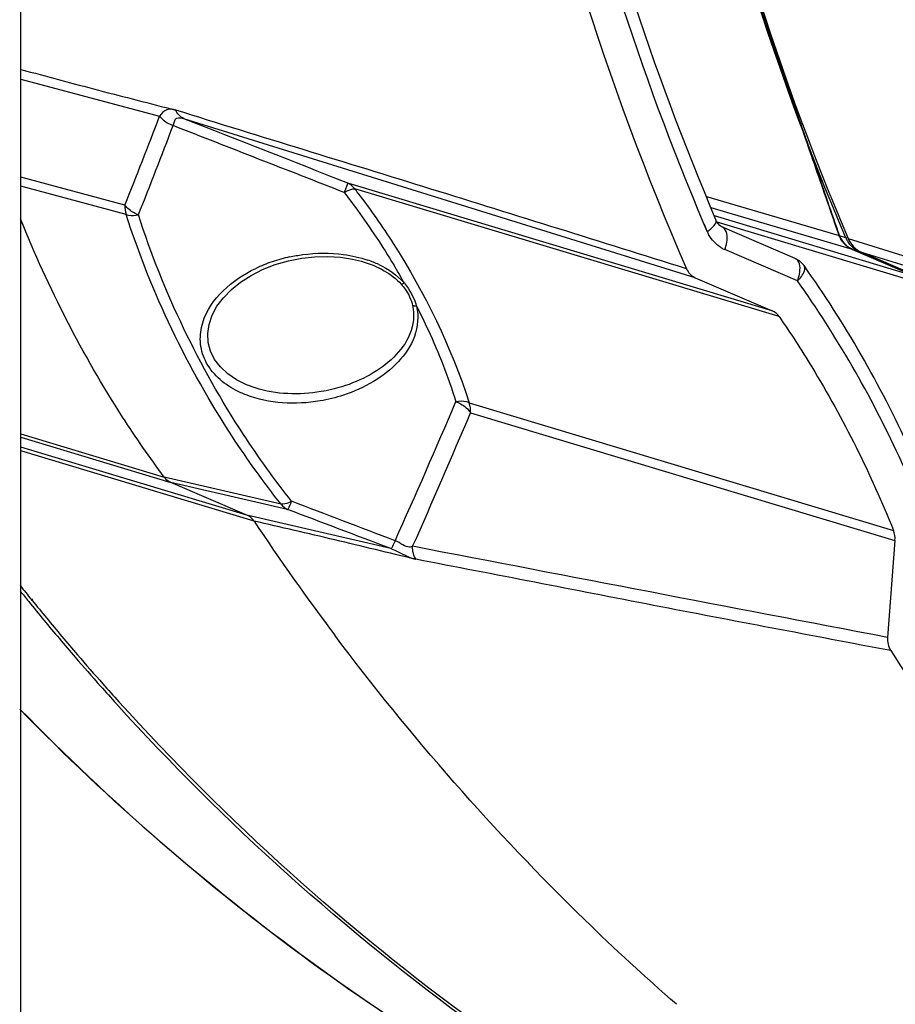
# Model space of a CAD drawing. Header units: millimetres. Extents: x 0 to 420, y 0 to 297.
# Tile 62 of 256: x 163.25 to 171.64, y 58.51 to 67.94. Entities that reach past the tile are written whole.
import ezdxf

# ---------------------------------------------------------------- set-up
doc = ezdxf.new("R2010")
doc.units = ezdxf.units.MM
doc.header["$LTSCALE"] = 23.1
doc.layers.get('0').update_dxf_attribs({"linetype": 'CONTINUOUS'})
doc.layers.add('02___PRT_ALL_AXES', color=7, linetype='CONTINUOUS')
doc.layers.add('03___PRT_ALL_CURVES', color=7, linetype='CONTINUOUS')

msp = doc.modelspace()

# ---------------------------------------------------------------- linework, layer by layer
at = {"color": 7, "linetype": 'Continuous'}
for p, q in [((163.2591, 67.3717), (164.5902, 67.0177)), ((169.7226, 65.4703), (164.8232, 66.9936)), ((164.2568, 66.1652), (163.2591, 66.4324)), ((164.2687, 66.0756), (163.2591, 66.3461)), ((166.3932, 66.3763), (166.3581, 66.2867)), ((170.4603, 65.1531), (166.3932, 66.3763)), ((170.5266, 65.0979), (166.4596, 66.3211)), ((171.1043, 65.8718), (169.8344, 66.2456)), ((170.0266, 66.096), (169.8754, 66.1405)), ((171.8332, 65.4819), (169.9063, 66.0615)), ((171.2301, 65.7413), (170.0266, 66.096)), ((169.8374, 65.9143), (169.81, 65.9789)), ((169.8374, 65.9143), (169.8118, 65.98)), ((171.932, 65.4002), (169.9329, 66.0015)), ((170.6819, 65.6537), (169.9846, 65.9536)), ((171.1669, 65.8512), (171.1043, 65.8718)), ((171.1669, 65.8512), (171.1866, 65.8564)), ((171.1895, 65.8455), (173.3691, 65.1686)), ((170.7029, 65.4399), (170.0056, 65.7398)), ((171.2937, 65.7197), (171.2301, 65.7413)), ((171.2301, 65.7413), (171.8332, 65.4819)), ((171.2937, 65.7197), (171.298, 65.7235)), ((171.8968, 65.4604), (171.2937, 65.7197)), ((171.9132, 65.4579), (171.3155, 65.7149)), ((171.3155, 65.7149), (173.4922, 65.0401)), ((166.5229, 65.6283), (166.523, 65.6283)), ((169.7226, 65.4703), (170.4603, 65.1531)), ((165.5058, 64.4142), (165.5057, 64.4142)), ((167.5563, 64.2709), (171.6234, 63.0477)), ((167.5702, 64.176), (171.6373, 62.9528)), ((163.2591, 63.9735), (164.6328, 63.5603)), ((163.2591, 63.9419), (164.6959, 63.5097)), ((165.4266, 63.1955), (163.2591, 63.8474)), ((165.4946, 63.1379), (163.2591, 63.8103)), ((165.7536, 63.2999), (164.6328, 63.5603)), ((165.4266, 63.1955), (164.6959, 63.5097)), ((165.8167, 63.2491), (164.6959, 63.5097)), ((166.8066, 62.8743), (165.4266, 63.1955)), ((171.6373, 62.9528), (171.5663, 62.0236))]:
    msp.add_line(p, q, dxfattribs=at)
for points in [[(169.9846, 65.9535), (169.9742, 65.9588), (169.9574, 65.971), (169.9418, 65.9878), (169.928, 66.0091), (169.9214, 66.0228)], [(165.6977, 65.5952), (165.8243, 65.632), (165.9512, 65.6571), (166.0776, 65.671), (166.2021, 65.6741), (166.3231, 65.6665), (166.4394, 65.6485), (166.523, 65.6283)], [(165.5057, 64.4142), (165.4225, 64.4449), (165.3268, 64.4926), (165.2432, 64.5495), (165.1728, 64.6149), (165.1172, 64.6878), (165.078, 64.7667), (165.0558, 64.8498), (165.051, 64.9355), (165.0636, 65.0231), (165.0933, 65.1102), (165.1395, 65.1961), (165.2013, 65.2785), (165.2771, 65.356), (165.3659, 65.4273), (165.4661, 65.4915), (165.5768, 65.5477), (165.6976, 65.5952)]]:
    msp.add_lwpolyline(points, dxfattribs=at)
for centre, radius, start, end in [((102.6259, 90.7559), 66.3556, 338.247956, 339.038331), ((102.5111, 90.5559), 66.544, 338.411426, 339.201381), ((160.2846, 61.5652), 7.7941, 37.22831, 37.60304), ((169.8967, 66.012), 0.0269, 9.80384, 23.51365), ((170.178, 66.0594), 0.3702, 203.07275, 208.20018), ((171.427, 65.9622), 0.2828, 203.11832, 206.14348), ((170.1225, 66.0115), 0.2958, 239.54088, 246.7103), ((171.4164, 65.9569), 0.2709, 206.11861, 213.16433), ((166.164, 64.1575), 1.547, 102.24461, 105.44247), ((166.1288, 64.2639), 1.4348, 108.7673, 115.49748), ((166.1551, 64.1897), 1.5135, 105.44071, 108.8034), ((166.2585, 64.6783), 1.0142, 64.83238, 71.13469), ((161.126, 62.1672), 6.6564, 29.24841, 30.96598), ((89.5025, 97.642), 84.7677, 335.841698, 336.82506), ((90.0453, 97.0792), 84.2184, 336.053766, 337.002622), ((185.717, 76.6359), 24.3134, 213.7222, 216.87987), ((191.8428, 74.9906), 24.1112, 212.89084, 215.98507)]:
    msp.add_arc(centre, radius, start, end, dxfattribs=at)
for points, knots in [([(169.6391, 89.157), (168.8739, 87.2448), (167.7063, 83.2797), (167.1072, 77.1625), (167.684, 71.1534), (168.8619, 67.3425), (169.6391, 65.5562)], [0, 0, 0, 0, 0.255578, 0.509361, 0.758266, 1, 1, 1, 1]), ([(171.1669, 65.8512), (170.4357, 67.5635), (169.328, 71.2092), (168.7854, 76.9494), (169.3488, 82.7917), (170.4469, 86.5824), (171.1669, 88.4129)], [0, 0, 0, 0, 0.241868, 0.490772, 0.74448, 1, 1, 1, 1]), ([(171.1895, 88.4107), (170.469, 86.58), (169.3703, 82.7887), (168.8066, 76.9453), (169.3495, 71.2041), (170.4578, 67.558), (171.1895, 65.8455)], [0, 0, 0, 0, 0.255522, 0.509231, 0.758136, 1, 1, 1, 1]), ([(169.81, 65.9789), (168.5771, 68.8939), (167.1386, 75.3243), (167.7959, 81.8563), (168.6104, 85.0382)], [0, 0, 0, 0, 0.490735, 1, 1, 1, 1]), ([(168.7032, 85.0154), (167.8916, 81.8427), (167.2401, 75.3314), (168.6853, 68.9237), (169.9214, 66.0228)], [0, 0, 0, 0, 0.509454, 1, 1, 1, 1]), ([(173.3691, 65.1686), (172.8919, 66.2945), (172.11, 68.6509), (171.7015, 71.0987), (171.5864, 72.3417)], [0, 0, 0, 0, 0.494864, 1, 1, 1, 1]), ([(163.2591, 67.4654), (163.5073, 67.3995), (164.0011, 67.2642), (164.498, 67.1407), (164.7447, 67.0751)], [0, 0, 0, 0, 0.501502, 1, 1, 1, 1]), ([(164.7445, 67.0752), (164.7175, 67.083), (164.6517, 67.0945), (164.609, 67.0426), (164.5902, 67.0177)], [0, 0, 0, 0, 0.473526, 1, 1, 1, 1]), ([(169.6391, 65.5562), (168.8226, 65.8105), (167.1926, 66.3216), (165.5592, 66.8216), (164.7447, 67.0751)], [0, 0, 0, 0, 0.500612, 1, 1, 1, 1]), ([(164.5902, 67.0177), (164.597, 67.0084), (164.633, 66.9694), (164.6804, 66.9424), (164.7187, 66.9271)], [0, 0, 0, 0, 0.218288, 1, 1, 1, 1]), ([(164.7187, 66.9271), (164.7281, 66.9512), (164.735, 67.017), (164.8001, 67.0017), (164.8228, 66.9937)], [0, 0, 0, 0, 0.518517, 1, 1, 1, 1]), ([(166.3581, 66.2867), (166.368, 66.2923), (166.3997, 66.3082), (166.4352, 66.323), (166.4596, 66.3211)], [0, 0, 0, 0, 0.318255, 1, 1, 1, 1]), ([(166.3581, 66.2867), (166.4014, 66.2306), (166.57, 66.0062), (166.7258, 65.772), (166.8337, 65.5921)], [0, 0, 0, 0, 0.252577, 1, 1, 1, 1]), ([(166.4906, 66.2806), (166.6094, 66.1243), (167.0464, 65.5021), (167.3836, 64.8077), (167.5563, 64.2709)], [0, 0, 0, 0, 0.258264, 1, 1, 1, 1]), ([(164.387, 66.0717), (164.3732, 66.0769), (164.3247, 66.1001), (164.2802, 66.134), (164.2568, 66.1652)], [0, 0, 0, 0, 0.274957, 1, 1, 1, 1]), ([(164.6328, 63.5603), (164.494, 63.7474), (163.9563, 64.525), (163.5223, 65.3733), (163.2568, 66.034)], [0, 0, 0, 0, 0.246498, 1, 1, 1, 1]), ([(165.7536, 63.2999), (165.589, 63.5086), (164.9731, 64.3626), (164.5095, 65.3268), (164.2687, 66.0756)], [0, 0, 0, 0, 0.252562, 1, 1, 1, 1]), ([(164.2687, 66.0756), (164.2763, 66.0728), (164.3151, 66.0633), (164.3558, 66.0664), (164.387, 66.0717)], [0, 0, 0, 0, 0.204099, 1, 1, 1, 1]), ([(165.8548, 63.3278), (165.6921, 63.5342), (165.0833, 64.3784), (164.625, 65.3315), (164.387, 66.0717)], [0, 0, 0, 0, 0.252643, 1, 1, 1, 1]), ([(169.8374, 65.9143), (169.8616, 65.9295), (169.8974, 65.9552), (169.9261, 65.9997), (169.9232, 66.0166)], [0, 0, 0, 0, 0.624226, 1, 1, 1, 1]), ([(170.0056, 65.7398), (170.0145, 65.7625), (170.0354, 65.8285), (170.0301, 65.9336), (169.9846, 65.9535)], [0, 0, 0, 0, 0.329728, 1, 1, 1, 1]), ([(171.1043, 65.8718), (171.117, 65.8429), (171.1505, 65.7896), (171.2025, 65.7531), (171.2301, 65.7413)], [0, 0, 0, 0, 0.511614, 1, 1, 1, 1]), ([(171.1895, 65.8455), (171.2019, 65.8165), (171.2359, 65.7634), (171.2878, 65.7268), (171.3155, 65.7149)], [0, 0, 0, 0, 0.511597, 1, 1, 1, 1]), ([(171.2937, 65.7197), (171.2833, 65.7242), (171.2424, 65.7456), (171.2086, 65.7797), (171.1896, 65.8087)], [0, 0, 0, 0, 0.246324, 1, 1, 1, 1]), ([(165.8359, 65.6693), (165.8775, 65.6783), (166.0476, 65.708), (166.223, 65.7096), (166.3521, 65.6924)], [0, 0, 0, 0, 0.246235, 1, 1, 1, 1]), ([(170.6942, 65.6464), (170.6923, 65.6478), (170.6884, 65.6506), (170.6841, 65.6527), (170.6819, 65.6537)], [0, 0, 0, 0, 0.50368, 1, 1, 1, 1]), ([(165.318, 64.3922), (165.1986, 64.4553), (165.0357, 64.5984), (164.9685, 64.8553), (165.002, 65.1028), (165.1864, 65.3674), (165.397, 65.5045), (165.5112, 65.559)], [0, 0, 0, 0, 0.266874, 0.391276, 0.511159, 0.749915, 1, 1, 1, 1]), ([(170.7029, 65.4399), (170.7111, 65.4607), (170.7308, 65.5252), (170.7322, 65.6166), (170.6942, 65.6464)], [0, 0, 0, 0, 0.316483, 1, 1, 1, 1]), ([(170.7029, 65.4399), (170.7165, 65.4529), (170.7511, 65.4897), (170.7867, 65.5568), (170.766, 65.5858)], [0, 0, 0, 0, 0.344655, 1, 1, 1, 1]), ([(172.045, 63.1951), (171.9621, 63.4092), (171.6103, 64.2433), (171.1571, 65.0352), (170.766, 65.5858)], [0, 0, 0, 0, 0.253762, 1, 1, 1, 1]), ([(166.9049, 65.4078), (166.9184, 65.3927), (166.9674, 65.3324), (167.0012, 65.2595), (167.0142, 65.2035)], [0, 0, 0, 0, 0.260603, 1, 1, 1, 1]), ([(171.936, 63.1505), (171.8553, 63.3555), (171.5141, 64.1537), (171.078, 64.9119), (170.7029, 65.4399)], [0, 0, 0, 0, 0.253816, 1, 1, 1, 1]), ([(167.0142, 65.2035), (167.0346, 65.1151), (167.0105, 64.9212), (166.8407, 64.6959), (166.6086, 64.5285), (166.4291, 64.4538), (166.3349, 64.425)], [0, 0, 0, 0, 0.242612, 0.484789, 0.736772, 1, 1, 1, 1]), ([(167.0522, 65.1982), (167.0747, 65.1039), (167.055, 64.8972), (166.8832, 64.6489), (166.6406, 64.4621), (166.4505, 64.3778), (166.3506, 64.3451)], [0, 0, 0, 0, 0.242359, 0.484967, 0.737072, 1, 1, 1, 1]), ([(167.0522, 65.1982), (167.0903, 65.1234), (167.2347, 64.8262), (167.3553, 64.5173), (167.4302, 64.2825)], [0, 0, 0, 0, 0.254084, 1, 1, 1, 1]), ([(170.5266, 65.0979), (170.6356, 64.9403), (171.0583, 64.2893), (171.4058, 63.59), (171.6234, 63.0477)], [0, 0, 0, 0, 0.246903, 1, 1, 1, 1]), ([(166.3349, 64.425), (166.2702, 64.4051), (165.9993, 64.3416), (165.7066, 64.3501), (165.5058, 64.4141)], [0, 0, 0, 0, 0.242951, 1, 1, 1, 1]), ([(166.3506, 64.3451), (166.2777, 64.3212), (165.9736, 64.2461), (165.6395, 64.2612), (165.4183, 64.3467)], [0, 0, 0, 0, 0.244285, 1, 1, 1, 1]), ([(167.5563, 64.2709), (167.5485, 64.2749), (167.5079, 64.2892), (167.4636, 64.2876), (167.4302, 64.2825)], [0, 0, 0, 0, 0.207291, 1, 1, 1, 1]), ([(167.4302, 64.2825), (167.4454, 64.2771), (167.4988, 64.2516), (167.5471, 64.2122), (167.5702, 64.176)], [0, 0, 0, 0, 0.273708, 1, 1, 1, 1]), ([(165.8548, 63.3278), (165.8452, 63.3228), (165.8136, 63.3081), (165.7777, 63.2966), (165.7536, 63.2999)], [0, 0, 0, 0, 0.307891, 1, 1, 1, 1]), ([(165.8167, 63.2491), (165.823, 63.2555), (165.8346, 63.2832), (165.8474, 63.309), (165.8548, 63.3278)], [0, 0, 0, 0, 0.307546, 1, 1, 1, 1]), ([(167.0463, 62.7725), (166.7867, 62.833), (166.2707, 62.9604), (165.7525, 63.0779), (165.4946, 63.1379)], [0, 0, 0, 0, 0.501713, 1, 1, 1, 1]), ([(166.8462, 62.95), (166.8383, 62.932), (166.8249, 62.9084), (166.8144, 62.8786), (166.8066, 62.8743)], [0, 0, 0, 0, 0.690518, 1, 1, 1, 1]), ([(167.0146, 62.8964), (167.005, 62.8917), (166.9714, 62.8827), (166.9143, 62.9142), (166.8725, 62.9403), (166.8462, 62.95)], [0, 0, 0, 0, 0.176378, 0.54007, 1, 1, 1, 1]), ([(166.8066, 62.8743), (166.8321, 62.8654), (166.9111, 62.8296), (166.9877, 62.7848), (167.0462, 62.7724)], [0, 0, 0, 0, 0.310867, 1, 1, 1, 1]), ([(171.5964, 61.8972), (170.8387, 62.0416), (169.3211, 62.3283), (167.8056, 62.6265), (167.0463, 62.7725)], [0, 0, 0, 0, 0.499398, 1, 1, 1, 1]), ([(169.5432, 58.5093), (169.2431, 58.7711), (168.0603, 59.8608), (166.9949, 61.077), (166.2688, 62.0445)], [0, 0, 0, 0, 0.247686, 1, 1, 1, 1]), ([(169.1544, 57.0283), (168.0656, 57.5651), (165.9631, 58.8414), (164.1089, 60.4558), (163.2487, 61.3373)], [0, 0, 0, 0, 0.496365, 1, 1, 1, 1]), ([(163.2543, 61.335), (164.1138, 60.4538), (165.9662, 58.8404), (168.0667, 57.5648), (169.1544, 57.0284)], [0, 0, 0, 0, 0.503716, 1, 1, 1, 1])]:
    msp.add_open_spline(points, degree=3, knots=knots, dxfattribs=at)
for points in [[(164.823, 66.9936), (164.7868, 67.0094), (164.757, 67.0439), (164.7424, 67.0807)], [(166.3932, 66.3763), (165.87, 66.5824), (165.3466, 66.7881), (164.8232, 66.9936)], [(166.3581, 66.2867), (165.8117, 66.5005), (165.2653, 66.7139), (164.7187, 66.9271)], [(166.4596, 66.3211), (166.4432, 66.3448), (166.4197, 66.3649), (166.3932, 66.3763)], [(164.2568, 66.1652), (164.2546, 66.1351), (164.2584, 66.1039), (164.2687, 66.0756)], [(169.9726, 65.7565), (169.922, 65.7862), (169.8795, 65.8328), (169.8517, 65.8845)], [(166.3521, 65.6924), (166.4315, 65.6818), (166.5106, 65.6641), (166.5864, 65.6381)], [(170.6819, 65.6537), (170.715, 65.6395), (170.7451, 65.6151), (170.766, 65.5858)], [(166.523, 65.6283), (166.5995, 65.6067), (166.6745, 65.5767), (166.7432, 65.5368)], [(166.6898, 65.5963), (166.7806, 65.5534), (166.8671, 65.4946), (166.9338, 65.4195)], [(169.6391, 65.5562), (169.655, 65.5196), (169.6859, 65.486), (169.7226, 65.4703)], [(166.7432, 65.5368), (166.8028, 65.5021), (166.8589, 65.4591), (166.9049, 65.4078)], [(166.9338, 65.4195), (166.9269, 65.415), (166.9098, 65.4036), (166.9103, 65.4118)], [(166.9338, 65.4195), (166.9864, 65.3544), (167.0283, 65.2783), (167.0522, 65.1982)], [(167.0522, 65.1982), (167.0416, 65.1972), (167.0214, 65.1942), (167.021, 65.2048)], [(170.5266, 65.0979), (170.5103, 65.1215), (170.4867, 65.1417), (170.4603, 65.1531)], [(165.4183, 64.3467), (165.3841, 64.3599), (165.3505, 64.3751), (165.318, 64.3922)], [(167.5702, 64.176), (167.5727, 64.2079), (167.5682, 64.2412), (167.5563, 64.2709)], [(164.6953, 63.5099), (164.6705, 63.5205), (164.6483, 63.5389), (164.6322, 63.5605)], [(165.7536, 63.2999), (165.7697, 63.2782), (165.7919, 63.2598), (165.8167, 63.2491)], [(166.8462, 62.95), (166.5158, 63.0762), (166.1854, 63.2021), (165.8548, 63.3278)], [(166.8066, 62.8743), (166.4768, 62.9995), (166.1468, 63.1244), (165.8167, 63.2491)], [(165.4952, 63.1377), (165.4787, 63.1624), (165.4545, 63.1836), (165.4272, 63.1953)], [(171.6373, 62.9528), (171.6397, 62.9847), (171.6353, 63.018), (171.6234, 63.0477)], [(167.0497, 62.7676), (167.0243, 62.8043), (167.0125, 62.8522), (167.0146, 62.8968)], [(171.5663, 62.0236), (170.0489, 62.3134), (168.5317, 62.6045), (167.0147, 62.8967)], [(171.5663, 62.0236), (171.563, 61.9805), (171.5729, 61.9336), (171.5964, 61.8972)]]:
    msp.add_open_spline(points, degree=3, dxfattribs=at)
at = {"layer": '02___PRT_ALL_AXES', "color": 7, "linetype": 'Continuous'}
for p, q in [((163.2591, 55.0322), (163.2591, 80.2492)), ((163.3695, 62.3763), (163.3608, 62.387)), ((163.3745, 62.3816), (163.3659, 62.3925))]:
    msp.add_line(p, q, dxfattribs=at)
for centre, radius, start, end in [((181.7677, 77.294), 23.6861, 218.58677, 219.00264), ((181.7213, 77.2873), 23.6782, 218.74349, 219.05961), ((181.6557, 77.2339), 23.5937, 219.05946, 219.61397), ((181.6921, 77.2328), 23.5889, 219.03605, 219.55722), ((181.5388, 77.1369), 23.4417, 219.61348, 220.74713), ((181.5764, 77.1369), 23.4386, 219.55668, 220.68586), ((181.4211, 77.0357), 23.2866, 220.74743, 221.65576), ((181.4583, 77.0355), 23.2829, 220.68617, 221.59478), ((181.338, 76.9619), 23.1754, 221.65604, 222.22489), ((181.3751, 76.9618), 23.1718, 221.59505, 222.1641)]:
    msp.add_arc(centre, radius, start, end, dxfattribs=at)
for points, knots in [([(168.8955, 57.471), (168.465, 57.7388), (166.7663, 58.8813), (165.2328, 60.2666), (164.1996, 61.4076)], [0, 0, 0, 0, 0.247757, 1, 1, 1, 1]), ([(168.8829, 57.4513), (168.4515, 57.7188), (166.7492, 58.8605), (165.2121, 60.2458), (164.1763, 61.3871)], [0, 0, 0, 0, 0.24776, 1, 1, 1, 1])]:
    msp.add_open_spline(points, degree=3, knots=knots, dxfattribs=at)
at = {"layer": '03___PRT_ALL_CURVES', "color": 4, "linetype": 'Continuous'}
msp.add_line((171.8332, 65.4819), (171.2293, 65.7416), dxfattribs=at)
for points, knots in [([(171.1033, 65.8723), (171.0659, 65.9801), (170.9911, 66.1958), (170.8789, 66.5192), (170.7667, 66.8427), (170.6545, 67.1661), (170.5423, 67.4896), (170.4301, 67.8131), (170.3366, 68.0826), (170.2618, 68.2983), (170.2057, 68.46), (170.1589, 68.5948), (170.1215, 68.7026), (170.0934, 68.7834), (170.0654, 68.8643), (170.0373, 68.9452), (170.0093, 69.026), (169.9859, 69.0934), (169.9672, 69.1473), (169.9555, 69.181), (169.9462, 69.208), (169.9391, 69.2282), (169.9321, 69.2484), (169.9251, 69.2686), (169.9193, 69.2855), (169.9152, 69.2973), (169.9129, 69.304), (169.9111, 69.3091), (169.9096, 69.3133), (169.9085, 69.3166), (169.9077, 69.3188), (169.9071, 69.3204), (169.9068, 69.3215), (169.9065, 69.3223), (169.9063, 69.3232), (169.906, 69.3248), (169.9055, 69.3271), (169.9048, 69.3308), (169.9039, 69.3353), (169.9024, 69.3427), (169.9006, 69.3518), (169.8984, 69.3628), (169.8955, 69.3774), (169.8918, 69.3957), (169.8874, 69.4176), (169.8816, 69.4469), (169.8742, 69.4835), (169.8655, 69.5274), (169.8567, 69.5712), (169.845, 69.6298), (169.8304, 69.7029), (169.8128, 69.7907), (169.7952, 69.8785), (169.7718, 69.9955), (169.7426, 70.1418), (169.7075, 70.3173), (169.6724, 70.4929), (169.6373, 70.6684), (169.5905, 70.9025), (169.5319, 71.1951), (169.4734, 71.4877), (169.4266, 71.7217), (169.3915, 71.8973), (169.3564, 72.0728), (169.3213, 72.2484), (169.292, 72.3947), (169.2686, 72.5117), (169.2511, 72.5995), (169.2335, 72.6872), (169.2189, 72.7604), (169.2072, 72.8189), (169.1984, 72.8628), (169.1896, 72.9067), (169.1823, 72.9433), (169.1765, 72.9725), (169.1721, 72.9945), (169.1684, 73.0127), (169.1655, 73.0274), (169.1633, 73.0383), (169.1615, 73.0475), (169.16, 73.0548), (169.1591, 73.0594), (169.1584, 73.063), (169.1579, 73.0653), (169.1576, 73.0669), (169.1574, 73.0678), (169.1574, 73.0688), (169.1573, 73.0699), (169.1571, 73.0727), (169.1568, 73.0768), (169.1565, 73.0824), (169.1561, 73.0879), (169.1556, 73.0953), (169.1548, 73.1083), (169.1535, 73.1267), (169.1521, 73.1489), (169.1506, 73.1711), (169.1492, 73.1933), (169.1472, 73.2229), (169.1448, 73.2598), (169.1408, 73.319), (169.136, 73.3929), (169.1301, 73.4816), (169.1242, 73.5703), (169.1184, 73.659), (169.1125, 73.7478), (169.1047, 73.866), (169.0949, 74.0139), (169.0832, 74.1913), (169.0676, 74.4279), (169.048, 74.7236), (169.0285, 75.0194), (169.0129, 75.2559), (169.0012, 75.4334), (168.9894, 75.6108), (168.9777, 75.7882), (168.966, 75.9657), (168.9562, 76.1135), (168.9484, 76.2318), (168.9425, 76.3205), (168.9367, 76.4093), (168.9318, 76.4832), (168.9279, 76.5423), (168.925, 76.5867), (168.922, 76.631), (168.9191, 76.6754), (168.9167, 76.7124), (168.9147, 76.7419), (168.9132, 76.7641), (168.912, 76.7826), (168.911, 76.7974), (168.9103, 76.8085), (168.9096, 76.8196), (168.909, 76.8288), (168.9085, 76.8362), (168.9082, 76.8408), (168.9079, 76.8445), (168.9077, 76.8473), (168.9076, 76.8496), (168.9075, 76.8512), (168.9074, 76.8521), (168.9073, 76.8528), (168.9074, 76.8536), (168.9075, 76.8545), (168.9076, 76.8562), (168.9077, 76.8586), (168.9079, 76.8615), (168.9081, 76.8653), (168.9084, 76.8701), (168.9089, 76.8778), (168.9095, 76.8874), (168.9102, 76.8989), (168.9109, 76.9104), (168.9119, 76.9257), (168.913, 76.9449), (168.9145, 76.9679), (168.9164, 76.9986), (168.9187, 77.037), (168.9216, 77.083), (168.9244, 77.1291), (168.9272, 77.1751), (168.931, 77.2365), (168.9357, 77.3132), (168.9414, 77.4053), (168.9471, 77.4974), (168.9546, 77.6201), (168.9641, 77.7736), (168.9754, 77.9577), (168.9868, 78.1419), (168.9981, 78.326), (169.0095, 78.5102), (169.0246, 78.7557), (169.0435, 79.0626), (169.0624, 79.3695), (169.0775, 79.6151), (169.0889, 79.7992), (169.0983, 79.9527), (169.1059, 80.0754), (169.1115, 80.1675), (169.1172, 80.2596), (169.1229, 80.3517), (169.1286, 80.4437), (169.1333, 80.5205), (169.1371, 80.5818), (169.1394, 80.6202), (169.1413, 80.6509), (169.1427, 80.6739), (169.1442, 80.6969), (169.1456, 80.72), (169.1468, 80.7391), (169.1476, 80.7526), (169.1481, 80.7602), (169.1484, 80.766), (169.1488, 80.7718), (169.149, 80.7761), (169.1492, 80.7789), (169.1493, 80.7801), (169.1493, 80.7811), (169.1495, 80.7821), (169.1498, 80.7837), (169.1503, 80.7861), (169.151, 80.7899), (169.1519, 80.7947), (169.1533, 80.8023), (169.1551, 80.8118), (169.1573, 80.8232), (169.1602, 80.8384), (169.1638, 80.8574), (169.1682, 80.8803), (169.174, 80.9107), (169.1812, 80.9488), (169.1899, 80.9944), (169.1986, 81.0401), (169.2101, 81.101), (169.2246, 81.1771), (169.242, 81.2684), (169.2593, 81.3597), (169.2825, 81.4815), (169.3114, 81.6337), (169.3462, 81.8163), (169.3809, 81.999), (169.4156, 82.1816), (169.4619, 82.4252), (169.5198, 82.7296), (169.5777, 83.034), (169.624, 83.2775), (169.6588, 83.4602), (169.6935, 83.6428), (169.7282, 83.8254), (169.7572, 83.9776), (169.7803, 84.0994), (169.7977, 84.1907), (169.815, 84.2821), (169.8295, 84.3582), (169.8411, 84.419), (169.8498, 84.4647), (169.8585, 84.5104), (169.8657, 84.5484), (169.8715, 84.5789), (169.8758, 84.6017), (169.8794, 84.6207), (169.8823, 84.6359), (169.8845, 84.6474), (169.8863, 84.6569), (169.8878, 84.6645), (169.8887, 84.6692), (169.8894, 84.673), (169.8899, 84.6754), (169.8902, 84.6771), (169.8904, 84.678), (169.8907, 84.6789), (169.891, 84.6801), (169.8919, 84.6828), (169.8933, 84.687), (169.895, 84.6925), (169.8968, 84.6979), (169.8992, 84.7053), (169.9033, 84.7181), (169.9093, 84.7364), (169.9164, 84.7584), (169.9235, 84.7804), (169.9306, 84.8024), (169.9401, 84.8317), (169.9519, 84.8684), (169.9709, 84.927), (169.9945, 85.0003), (170.023, 85.0883), (170.0514, 85.1762), (170.0798, 85.2642), (170.1083, 85.3522), (170.1462, 85.4694), (170.1936, 85.616), (170.2504, 85.792), (170.3262, 86.0265), (170.421, 86.3197), (170.5347, 86.6716), (170.6485, 87.0234), (170.7622, 87.3753), (170.8759, 87.7271), (170.9896, 88.0789), (171.0654, 88.3135), (171.1033, 88.4308)], [0, 0, 0, 0, 0.015625, 0.03125, 0.046875, 0.0625, 0.078125, 0.09375, 0.109375, 0.117188, 0.125, 0.132812, 0.136719, 0.140625, 0.144531, 0.148438, 0.152344, 0.15625, 0.158203, 0.160156, 0.161133, 0.162109, 0.163086, 0.164062, 0.165039, 0.165527, 0.165771, 0.166016, 0.16626, 0.166382, 0.166504, 0.166565, 0.166626, 0.166656, 0.166687, 0.166748, 0.16687, 0.166992, 0.167236, 0.16748, 0.167969, 0.168457, 0.168945, 0.169922, 0.170898, 0.171875, 0.173828, 0.175781, 0.177734, 0.179688, 0.183594, 0.1875, 0.191406, 0.195312, 0.203125, 0.210938, 0.21875, 0.226562, 0.234375, 0.25, 0.265625, 0.273438, 0.28125, 0.289062, 0.296875, 0.304688, 0.308594, 0.3125, 0.316406, 0.320312, 0.322266, 0.324219, 0.326172, 0.328125, 0.329102, 0.330078, 0.331055, 0.331543, 0.332031, 0.33252, 0.332764, 0.333008, 0.33313, 0.333252, 0.333313, 0.333344, 0.333374, 0.333435, 0.333496, 0.33374, 0.333984, 0.334229, 0.334473, 0.334961, 0.335938, 0.336914, 0.337891, 0.338867, 0.339844, 0.341797, 0.34375, 0.347656, 0.351562, 0.355469, 0.359375, 0.363281, 0.367188, 0.375, 0.382812, 0.390625, 0.40625, 0.421875, 0.429688, 0.4375, 0.445312, 0.453125, 0.460938, 0.46875, 0.472656, 0.476562, 0.480469, 0.484375, 0.486328, 0.488281, 0.490234, 0.492188, 0.494141, 0.495117, 0.496094, 0.49707, 0.497559, 0.498047, 0.498535, 0.499023, 0.499268, 0.499512, 0.499634, 0.499756, 0.499878, 0.499939, 0.499969, 0.5, 0.500031, 0.500061, 0.500122, 0.500244, 0.500366, 0.500488, 0.500732, 0.500977, 0.501465, 0.501953, 0.502441, 0.50293, 0.503906, 0.504883, 0.505859, 0.507812, 0.509766, 0.511719, 0.513672, 0.515625, 0.519531, 0.523438, 0.527344, 0.53125, 0.539062, 0.546875, 0.554688, 0.5625, 0.570312, 0.578125, 0.59375, 0.609375, 0.617188, 0.625, 0.632812, 0.636719, 0.640625, 0.644531, 0.648438, 0.652344, 0.65625, 0.658203, 0.660156, 0.661133, 0.662109, 0.663086, 0.664062, 0.665039, 0.665527, 0.665771, 0.666016, 0.66626, 0.666504, 0.666565, 0.666626, 0.666656, 0.666687, 0.666748, 0.66687, 0.666992, 0.667236, 0.66748, 0.667969, 0.668457, 0.668945, 0.669922, 0.670898, 0.671875, 0.673828, 0.675781, 0.677734, 0.679688, 0.683594, 0.6875, 0.691406, 0.695312, 0.703125, 0.710938, 0.71875, 0.726562, 0.734375, 0.75, 0.765625, 0.773438, 0.78125, 0.789062, 0.796875, 0.804688, 0.808594, 0.8125, 0.816406, 0.820312, 0.822266, 0.824219, 0.826172, 0.828125, 0.829102, 0.830078, 0.831055, 0.831543, 0.832031, 0.83252, 0.832764, 0.833008, 0.83313, 0.833252, 0.833313, 0.833344, 0.833374, 0.833435, 0.833496, 0.83374, 0.833984, 0.834229, 0.834473, 0.834961, 0.835938, 0.836914, 0.837891, 0.838867, 0.839844, 0.841797, 0.84375, 0.847656, 0.851562, 0.855469, 0.859375, 0.863281, 0.867188, 0.875, 0.882812, 0.890625, 0.90625, 0.921875, 0.9375, 0.953125, 0.96875, 0.984375, 1, 1, 1, 1]), ([(171.1043, 88.4315), (171.0669, 88.3162), (170.9921, 88.0855), (170.8799, 87.7396), (170.7677, 87.3937), (170.6555, 87.0477), (170.5432, 86.7018), (170.431, 86.3558), (170.3375, 86.0675), (170.2627, 85.8369), (170.2066, 85.6639), (170.1598, 85.5198), (170.1224, 85.4045), (170.0944, 85.318), (170.0663, 85.2315), (170.0383, 85.145), (170.0102, 85.0585), (169.9868, 84.9864), (169.9681, 84.9288), (169.9564, 84.8927), (169.9471, 84.8639), (169.9401, 84.8423), (169.933, 84.8207), (169.926, 84.799), (169.9202, 84.781), (169.9161, 84.7684), (169.9138, 84.7612), (169.912, 84.7558), (169.9102, 84.7504), (169.9089, 84.7463), (169.9081, 84.7436), (169.9077, 84.7425), (169.9074, 84.7416), (169.9072, 84.7407), (169.9069, 84.739), (169.9064, 84.7366), (169.9057, 84.7328), (169.9048, 84.7281), (169.9033, 84.7205), (169.9015, 84.711), (169.8993, 84.6995), (169.8964, 84.6843), (169.8927, 84.6653), (169.8883, 84.6425), (169.8825, 84.6121), (169.8751, 84.574), (169.8664, 84.5284), (169.8576, 84.4827), (169.8459, 84.4219), (169.8313, 84.3458), (169.8137, 84.2545), (169.7961, 84.1632), (169.7727, 84.0415), (169.7435, 83.8893), (169.7084, 83.7068), (169.6732, 83.5242), (169.6381, 83.3416), (169.5913, 83.0981), (169.5328, 82.7938), (169.4743, 82.4895), (169.4275, 82.2461), (169.3923, 82.0635), (169.3572, 81.8809), (169.3221, 81.6983), (169.2929, 81.5462), (169.2694, 81.4245), (169.2519, 81.3332), (169.2343, 81.2419), (169.2197, 81.1658), (169.208, 81.1049), (169.1992, 81.0593), (169.1904, 81.0137), (169.1831, 80.9756), (169.1773, 80.9452), (169.1729, 80.9224), (169.1692, 80.9033), (169.1663, 80.8881), (169.1641, 80.8767), (169.1623, 80.8672), (169.1608, 80.8596), (169.1599, 80.8548), (169.1592, 80.851), (169.1587, 80.8487), (169.1584, 80.847), (169.1582, 80.8461), (169.1582, 80.8451), (169.1581, 80.8439), (169.1579, 80.8411), (169.1576, 80.8369), (169.1573, 80.8313), (169.1569, 80.8257), (169.1564, 80.8182), (169.1556, 80.8051), (169.1543, 80.7864), (169.1529, 80.7639), (169.1514, 80.7414), (169.1499, 80.7189), (169.148, 80.689), (169.1455, 80.6515), (169.1416, 80.5916), (169.1368, 80.5167), (169.1309, 80.4268), (169.125, 80.3369), (169.1192, 80.247), (169.1133, 80.1571), (169.1055, 80.0373), (169.0957, 79.8875), (169.084, 79.7077), (169.0683, 79.468), (169.0488, 79.1684), (169.0292, 78.8687), (169.0136, 78.629), (169.0019, 78.4492), (168.9901, 78.2695), (168.9784, 78.0897), (168.9667, 77.9099), (168.9569, 77.7601), (168.9491, 77.6402), (168.9432, 77.5504), (168.9374, 77.4605), (168.9325, 77.3856), (168.9286, 77.3256), (168.9256, 77.2807), (168.9227, 77.2357), (168.9198, 77.1908), (168.9173, 77.1533), (168.9154, 77.1234), (168.9139, 77.1009), (168.9127, 77.0822), (168.9117, 77.0672), (168.911, 77.056), (168.9102, 77.0447), (168.9096, 77.0354), (168.9091, 77.0279), (168.9088, 77.0232), (168.9086, 77.0194), (168.9084, 77.0166), (168.9083, 77.0143), (168.9081, 77.0127), (168.9081, 77.0117), (168.908, 77.011), (168.9081, 77.0103), (168.9081, 77.0094), (168.9083, 77.0077), (168.9084, 77.0053), (168.9086, 77.0025), (168.9088, 76.9987), (168.9091, 76.994), (168.9096, 76.9864), (168.9102, 76.9769), (168.9109, 76.9655), (168.9116, 76.9542), (168.9125, 76.939), (168.9137, 76.9201), (168.9151, 76.8973), (168.917, 76.867), (168.9194, 76.8291), (168.9222, 76.7837), (168.9251, 76.7382), (168.9279, 76.6927), (168.9317, 76.6321), (168.9364, 76.5563), (168.9421, 76.4654), (168.9477, 76.3745), (168.9553, 76.2532), (168.9647, 76.1017), (168.9761, 75.9198), (168.9874, 75.7379), (168.9987, 75.5561), (169.0101, 75.3742), (169.0252, 75.1317), (169.0441, 74.8286), (169.063, 74.5255), (169.0781, 74.283), (169.0894, 74.1011), (169.0989, 73.9495), (169.1064, 73.8283), (169.1121, 73.7374), (169.1178, 73.6464), (169.1234, 73.5555), (169.1291, 73.4645), (169.1338, 73.3888), (169.1376, 73.3281), (169.14, 73.2903), (169.1419, 73.2599), (169.1433, 73.2372), (169.1447, 73.2145), (169.1461, 73.1917), (169.1473, 73.1728), (169.1481, 73.1595), (169.1486, 73.152), (169.1489, 73.1463), (169.1493, 73.1406), (169.1496, 73.1363), (169.1497, 73.1335), (169.1498, 73.1323), (169.1499, 73.1313), (169.15, 73.1304), (169.1503, 73.1288), (169.1508, 73.1265), (169.1515, 73.1229), (169.1524, 73.1183), (169.1539, 73.111), (169.1557, 73.1018), (169.1578, 73.0909), (169.1607, 73.0762), (169.1644, 73.0579), (169.1687, 73.036), (169.1745, 73.0067), (169.1817, 72.9701), (169.1904, 72.9262), (169.1991, 72.8822), (169.2107, 72.8237), (169.2251, 72.7505), (169.2425, 72.6626), (169.2599, 72.5748), (169.283, 72.4577), (169.3119, 72.3113), (169.3467, 72.1356), (169.3814, 71.9599), (169.4161, 71.7842), (169.4624, 71.55), (169.5203, 71.2572), (169.5782, 70.9644), (169.6245, 70.7302), (169.6592, 70.5545), (169.6939, 70.3788), (169.7286, 70.2031), (169.7576, 70.0567), (169.7807, 69.9396), (169.7981, 69.8518), (169.8154, 69.7639), (169.8299, 69.6907), (169.8415, 69.6322), (169.8502, 69.5883), (169.8588, 69.5443), (169.8661, 69.5077), (169.8719, 69.4785), (169.8762, 69.4565), (169.8798, 69.4382), (169.8827, 69.4236), (169.8849, 69.4126), (169.8867, 69.4034), (169.8881, 69.3961), (169.8891, 69.3915), (169.8898, 69.3879), (169.8902, 69.3856), (169.8905, 69.384), (169.8907, 69.3831), (169.8911, 69.3822), (169.8914, 69.3812), (169.892, 69.3794), (169.8928, 69.3773), (169.8939, 69.3739), (169.8954, 69.3696), (169.8972, 69.3644), (169.8996, 69.3576), (169.9037, 69.3456), (169.9096, 69.3284), (169.9168, 69.3079), (169.9239, 69.2873), (169.931, 69.2667), (169.9405, 69.2393), (169.9523, 69.205), (169.9713, 69.1501), (169.995, 69.0815), (170.0234, 68.9992), (170.0519, 68.9169), (170.0803, 68.8346), (170.1088, 68.7523), (170.1467, 68.6426), (170.1941, 68.5054), (170.251, 68.3408), (170.3268, 68.1213), (170.4217, 67.847), (170.5354, 67.5178), (170.6492, 67.1886), (170.763, 66.8594), (170.8768, 66.5302), (170.9906, 66.201), (171.0664, 65.9815), (171.1043, 65.8718)], [0, 0, 0, 0, 0.015625, 0.03125, 0.046875, 0.0625, 0.078125, 0.09375, 0.109375, 0.117188, 0.125, 0.132812, 0.136719, 0.140625, 0.144531, 0.148438, 0.152344, 0.15625, 0.158203, 0.160156, 0.161133, 0.162109, 0.163086, 0.164062, 0.165039, 0.165527, 0.165771, 0.166016, 0.16626, 0.166504, 0.166565, 0.166626, 0.166656, 0.166687, 0.166748, 0.16687, 0.166992, 0.167236, 0.16748, 0.167969, 0.168457, 0.168945, 0.169922, 0.170898, 0.171875, 0.173828, 0.175781, 0.177734, 0.179688, 0.183594, 0.1875, 0.191406, 0.195312, 0.203125, 0.210938, 0.21875, 0.226562, 0.234375, 0.25, 0.265625, 0.273438, 0.28125, 0.289062, 0.296875, 0.304688, 0.308594, 0.3125, 0.316406, 0.320312, 0.322266, 0.324219, 0.326172, 0.328125, 0.329102, 0.330078, 0.331055, 0.331543, 0.332031, 0.33252, 0.332764, 0.333008, 0.33313, 0.333252, 0.333313, 0.333344, 0.333374, 0.333435, 0.333496, 0.33374, 0.333984, 0.334229, 0.334473, 0.334961, 0.335938, 0.336914, 0.337891, 0.338867, 0.339844, 0.341797, 0.34375, 0.347656, 0.351562, 0.355469, 0.359375, 0.363281, 0.367188, 0.375, 0.382812, 0.390625, 0.40625, 0.421875, 0.429688, 0.4375, 0.445312, 0.453125, 0.460938, 0.46875, 0.472656, 0.476562, 0.480469, 0.484375, 0.486328, 0.488281, 0.490234, 0.492188, 0.494141, 0.495117, 0.496094, 0.49707, 0.497559, 0.498047, 0.498535, 0.499023, 0.499268, 0.499512, 0.499634, 0.499756, 0.499878, 0.499939, 0.499969, 0.5, 0.500031, 0.500061, 0.500122, 0.500244, 0.500366, 0.500488, 0.500732, 0.500977, 0.501465, 0.501953, 0.502441, 0.50293, 0.503906, 0.504883, 0.505859, 0.507812, 0.509766, 0.511719, 0.513672, 0.515625, 0.519531, 0.523438, 0.527344, 0.53125, 0.539062, 0.546875, 0.554688, 0.5625, 0.570312, 0.578125, 0.59375, 0.609375, 0.617188, 0.625, 0.632812, 0.636719, 0.640625, 0.644531, 0.648438, 0.652344, 0.65625, 0.658203, 0.660156, 0.661133, 0.662109, 0.663086, 0.664062, 0.665039, 0.665527, 0.665771, 0.666016, 0.66626, 0.666504, 0.666565, 0.666626, 0.666656, 0.666687, 0.666748, 0.66687, 0.666992, 0.667236, 0.66748, 0.667969, 0.668457, 0.668945, 0.669922, 0.670898, 0.671875, 0.673828, 0.675781, 0.677734, 0.679688, 0.683594, 0.6875, 0.691406, 0.695312, 0.703125, 0.710938, 0.71875, 0.726562, 0.734375, 0.75, 0.765625, 0.773438, 0.78125, 0.789062, 0.796875, 0.804688, 0.808594, 0.8125, 0.816406, 0.820312, 0.822266, 0.824219, 0.826172, 0.828125, 0.829102, 0.830078, 0.831055, 0.831543, 0.832031, 0.83252, 0.832764, 0.833008, 0.83313, 0.833252, 0.833313, 0.833344, 0.833374, 0.833435, 0.833496, 0.833618, 0.83374, 0.833984, 0.834229, 0.834473, 0.834961, 0.835938, 0.836914, 0.837891, 0.838867, 0.839844, 0.841797, 0.84375, 0.847656, 0.851562, 0.855469, 0.859375, 0.863281, 0.867188, 0.875, 0.882812, 0.890625, 0.90625, 0.921875, 0.9375, 0.953125, 0.96875, 0.984375, 1, 1, 1, 1]), ([(171.2293, 65.7416), (171.2156, 65.7475), (171.1892, 65.7622), (171.1543, 65.7921), (171.1249, 65.8289), (171.1097, 65.8573), (171.1033, 65.8723)], [0, 0, 0, 0, 0.249842, 0.500175, 0.750307, 1, 1, 1, 1]), ([(171.1043, 65.8718), (171.1107, 65.8568), (171.1259, 65.8284), (171.1552, 65.7916), (171.1901, 65.7618), (171.2165, 65.7471), (171.2301, 65.7413)], [0, 0, 0, 0, 0.249715, 0.499992, 0.750162, 1, 1, 1, 1])]:
    msp.add_open_spline(points, degree=3, knots=knots, dxfattribs=at)

doc.saveas('drawing.dxf')
